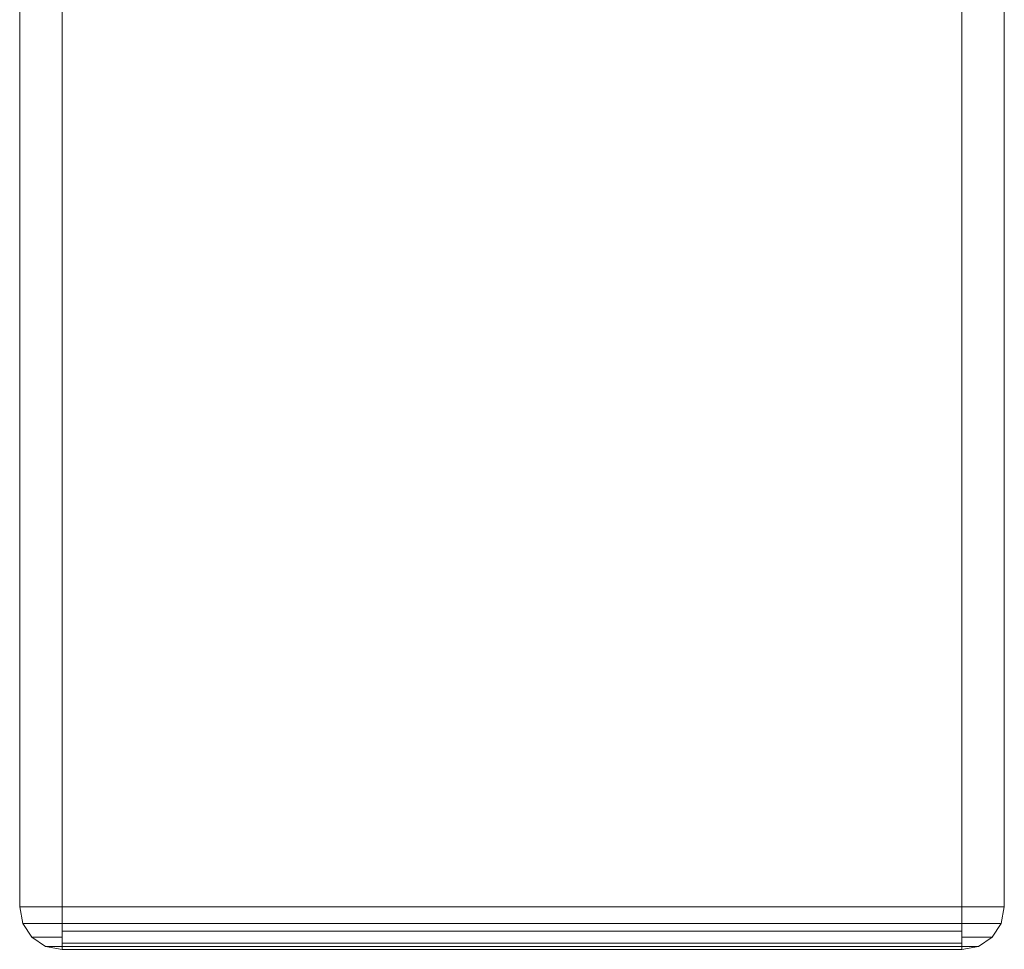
# Model space of a CAD drawing. Header units: millimetres. Extents: x 0 to 74930, y -1933 to 40510.
# Tile 7 of 256: x 35883 to 36020, y 9916 to 10046. Entities that reach past the tile are written whole.
import ezdxf

# ---------------------------------------------------------------- set-up
doc = ezdxf.new("R2010")
doc.units = ezdxf.units.MM
doc.header["$LTSCALE"] = 100
doc.layers.add('T--L9071_TERREIN_INR_Tafels', color=30, linetype='Continuous')

# ---------------------------------------------------------------- blocks, each defined once
blk = doc.blocks.new('Picknicktafel 180x160cm')
at = {"layer": 'T--L9071_TERREIN_INR_Tafels', "color": 30, "lineweight": 0}
for p, q in [((1794.09, 131.09), (6.12, 131.09)), ((6.12, 131.09), (1794.09, 131.09)), ((1794.09, 131.09), (6.12, 131.09)), ((1794.09, 131.09), (6.12, 131.09)), ((1794.09, 131.09), (1794.09, 130.67)), ((1794.09, 131.09), (1796.41, 130.67)), ((1796.41, 130.67), (1794.09, 131.09)), ((1794.09, 130.67), (1794.09, 131.09)), ((1794.09, 130.67), (1794.09, 129.4)), ((1794.09, 129.4), (1794.09, 130.67)), ((1796.41, 130.67), (1798.31, 129.4)), ((1798.31, 129.4), (1796.41, 130.67)), ((1796.41, 130.25), (1796.41, 130.67)), ((1796.41, 130.67), (1796.41, 130.25)), ((1796.41, 128.98), (1796.41, 130.25)), ((1796.41, 130.25), (1796.41, 128.98)), ((1794.09, 129.4), (1794.09, 127.5)), ((1794.09, 127.5), (1794.09, 129.4)), ((1796.41, 127.29), (1796.41, 128.98)), ((1796.41, 128.98), (1796.41, 127.29)), ((1798.31, 129.4), (1799.58, 127.5)), ((1799.58, 127.5), (1798.31, 129.4)), ((1798.31, 128.77), (1798.31, 129.4)), ((1798.31, 129.4), (1798.31, 128.77)), ((1794.09, 127.5), (1794.09, 125.18)), ((1794.09, 125.18), (1794.09, 127.5)), ((1798.31, 127.29), (1798.31, 128.77)), ((1798.31, 128.77), (1798.31, 127.29)), ((1799.58, 127.5), (1800, 125.18)), ((1800, 125.18), (1799.58, 127.5)), ((1799.58, 127.08), (1799.58, 127.5)), ((1799.58, 127.5), (1799.58, 127.08)), ((1796.41, 125.18), (1796.41, 127.29)), ((1796.41, 127.29), (1796.41, 125.18)), ((1798.31, 125.18), (1798.31, 127.29)), ((1798.31, 127.29), (1798.31, 125.18)), ((1799.58, 126.23), (1799.58, 127.08)), ((1799.58, 127.08), (1799.58, 126.23)), ((1799.58, 125.18), (1799.58, 126.23)), ((1799.58, 126.23), (1799.58, 125.18)), ((6.12, 125.18), (1794.09, 125.18)), ((1794.09, 125.18), (6.12, 125.18)), ((1794.09, 125.18), (6.12, 125.18)), ((1794.09, 125.18), (6.12, 125.18)), ((1794.09, 125.18), (1794.09, 0)), ((1794.09, 125.18), (1796.41, 125.18)), ((1796.41, 125.18), (1794.09, 125.18)), ((1794.09, 0), (1794.09, 125.18)), ((1796.41, 125.18), (1798.31, 125.18)), ((1798.31, 125.18), (1796.41, 125.18)), ((1796.41, 0), (1796.41, 125.18)), ((1797.47, 125.18), (1797.47, 0)), ((1798.31, 125.18), (1799.58, 125.18)), ((1799.58, 125.18), (1798.31, 125.18)), ((1799.16, 0), (1799.16, 125.18)), ((1799.58, 125.18), (1800, 125.18)), ((1800, 125.18), (1799.58, 125.18)), ((1799.58, 125.18), (1799.58, 0)), ((1800, 125.18), (1800, 0)), ((1800, 0), (1800, 125.18)), ((1800, 125.18), (1800, 125.18)), ((1800, 0), (1800, 125.18)), ((1794.09, 0), (6.12, 0)), ((6.12, 0), (1794.09, 0)), ((1794.09, 0), (6.12, 0)), ((1794.09, 0), (6.12, 0)), ((1794.09, 0), (1794.09, -2.32)), ((1796.41, 0), (1794.09, 0)), ((1794.09, 0), (1796.41, 0)), ((1794.09, -2.32), (1794.09, 0)), ((1798.31, 0), (1796.41, 0)), ((1796.41, 0), (1798.31, 0)), ((1796.41, -2.11), (1796.41, 0)), ((1796.41, 0), (1796.41, -2.11)), ((1799.58, 0), (1798.31, 0)), ((1798.31, 0), (1799.58, 0)), ((1798.31, -2.11), (1798.31, 0)), ((1798.31, 0), (1798.31, -2.11)), ((1800, 0), (1799.58, 0)), ((1799.58, -2.32), (1800, 0)), ((1800, 0), (1799.58, -2.32)), ((1799.58, 0), (1800, 0)), ((1799.58, -1.06), (1799.58, 0)), ((1799.58, 0), (1799.58, -1.06)), ((1799.58, -1.9), (1799.58, -1.06)), ((1799.58, -1.06), (1799.58, -1.9)), ((1794.09, -2.32), (1794.09, -4.22)), ((1794.09, -4.22), (1794.09, -2.32)), ((1796.41, -3.8), (1796.41, -2.11)), ((1796.41, -2.11), (1796.41, -3.8)), ((1798.31, -3.59), (1798.31, -2.11)), ((1798.31, -2.11), (1798.31, -3.59)), ((1798.31, -4.22), (1799.58, -2.32)), ((1799.58, -2.32), (1798.31, -4.22)), ((1799.58, -2.32), (1799.58, -1.9)), ((1799.58, -1.9), (1799.58, -2.32)), ((1796.41, -5.07), (1796.41, -3.8)), ((1796.41, -3.8), (1796.41, -5.07)), ((1798.31, -4.22), (1798.31, -3.59)), ((1798.31, -3.59), (1798.31, -4.22)), ((1794.09, -4.22), (1794.09, -5.49)), ((1794.09, -5.49), (1794.09, -4.22)), ((1796.41, -5.49), (1798.31, -4.22)), ((1798.31, -4.22), (1796.41, -5.49)), ((1796.41, -5.49), (1796.41, -5.07)), ((1796.41, -5.07), (1796.41, -5.49)), ((6.12, -5.91), (1794.09, -5.91)), ((1794.09, -5.91), (6.12, -5.91)), ((1794.09, -5.91), (6.12, -5.91)), ((1794.09, -5.91), (6.12, -5.91)), ((1794.09, -5.49), (1794.09, -5.91)), ((1794.09, -5.91), (1796.41, -5.49)), ((1796.41, -5.49), (1794.09, -5.91)), ((1794.09, -5.91), (1794.09, -5.49))]:
    blk.add_line(p, q, dxfattribs=at)

msp = doc.modelspace()

# ---------------------------------------------------------------- block references
at = {"layer": 'T--L9071_TERREIN_INR_Tafels', "rotation": 270}
msp.add_blockref('Picknicktafel 180x160cm', (35888.44, 11716.49), dxfattribs=at)

doc.saveas('drawing.dxf')
